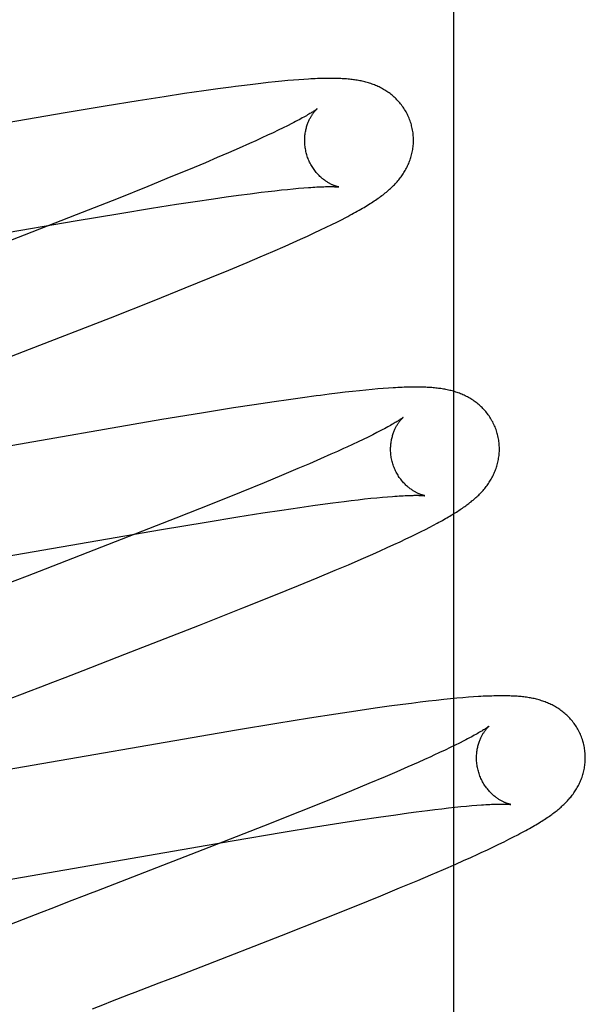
# Model space of a CAD drawing. Header units: inches. Extents: x 0 to 303, y 0 to 196.
# Tile 76 of 100: x 65.592 to 65.696, y 101.714 to 101.895. Entities that reach past the tile are written whole.
import ezdxf

# ---------------------------------------------------------------- set-up
doc = ezdxf.new("R2010")
doc.units = ezdxf.units.IN
doc.header["$LTSCALE"] = 16.67597
doc.header["$MEASUREMENT"] = 0
doc.linetypes.add('HIDDEN', pattern=[0.2, 0.1, -0.1])
doc.layers.add('DEFAULT_2', color=8, linetype='HIDDEN')

msp = doc.modelspace()

# ---------------------------------------------------------------- linework, layer by layer
at = {"layer": 'DEFAULT_2', "color": 8, "linetype": 'HIDDEN'}
for p, q in [((65.67146, 97.80668), (65.67146, 103.30719)), ((65.63296, 101.88335), (65.63135, 101.88315)), ((65.63452, 101.88354), (65.63296, 101.88335)), ((65.63599, 101.88372), (65.63452, 101.88354)), ((65.63736, 101.88387), (65.63599, 101.88372)), ((65.63864, 101.884), (65.63736, 101.88387)), ((65.63983, 101.88412), (65.63864, 101.884)), ((65.64093, 101.88423), (65.63983, 101.88412)), ((65.64197, 101.88431), (65.64093, 101.88423)), ((65.64295, 101.88439), (65.64197, 101.88431)), ((65.64387, 101.88446), (65.64295, 101.88439)), ((65.61824, 101.88127), (65.61343, 101.88052)), ((65.62194, 101.88183), (65.61824, 101.88127)), ((65.6255, 101.88235), (65.62194, 101.88183)), ((65.62806, 101.88271), (65.6255, 101.88235)), ((65.60739, 101.87954), (65.60002, 101.87831)), ((65.61343, 101.88052), (65.60739, 101.87954)), ((65.60002, 101.87831), (65.53615, 101.86725)), ((65.6409, 101.87594), (65.64007, 101.87553)), ((65.64167, 101.87633), (65.6409, 101.87594)), ((65.63723, 101.87417), (65.63617, 101.87368)), ((65.63823, 101.87464), (65.63723, 101.87417)), ((65.63918, 101.8751), (65.63823, 101.87464)), ((65.64007, 101.87553), (65.63918, 101.8751)), ((65.63388, 101.87264), (65.63203, 101.87182)), ((65.63505, 101.87317), (65.63388, 101.87264)), ((65.63617, 101.87368), (65.63505, 101.87317)), ((65.63006, 101.87095), (65.62798, 101.87006)), ((65.63203, 101.87182), (65.63006, 101.87095)), ((65.62579, 101.86913), (65.62272, 101.86784)), ((65.62798, 101.87006), (65.62579, 101.86913)), ((65.61947, 101.86651), (65.61519, 101.86476)), ((65.62272, 101.86784), (65.61947, 101.86651)), ((65.61519, 101.86476), (65.60974, 101.86257)), ((65.62963, 101.86283), (65.63189, 101.86314)), ((65.63189, 101.86314), (65.63403, 101.86343)), ((65.63403, 101.86343), (65.63606, 101.86368)), ((65.63606, 101.86368), (65.63735, 101.86384)), ((65.63735, 101.86384), (65.63858, 101.86398)), ((65.63858, 101.86398), (65.63976, 101.86411)), ((65.63976, 101.86411), (65.64088, 101.86422)), ((65.64088, 101.86422), (65.64193, 101.86433)), ((65.64193, 101.86433), (65.64293, 101.86442)), ((65.64293, 101.86442), (65.64387, 101.8645)), ((65.60974, 101.86257), (65.60203, 101.85952)), ((65.61587, 101.86075), (65.62046, 101.86147)), ((65.62046, 101.86147), (65.62394, 101.862)), ((65.62394, 101.862), (65.62726, 101.86249)), ((65.62726, 101.86249), (65.62963, 101.86283)), ((65.60203, 101.85952), (65.58859, 101.85427)), ((65.60185, 101.85844), (65.61005, 101.85981)), ((65.61005, 101.85981), (65.61587, 101.86075)), ((65.53943, 101.84762), (65.60185, 101.85844)), ((65.64802, 101.85726), (65.64901, 101.85774)), ((65.64901, 101.85774), (65.64993, 101.8582)), ((65.64993, 101.8582), (65.65079, 101.85864)), ((65.65079, 101.85864), (65.65159, 101.85905)), ((65.64327, 101.85504), (65.64457, 101.85563)), ((65.64457, 101.85563), (65.6458, 101.85621)), ((65.6458, 101.85621), (65.64696, 101.85675)), ((65.64696, 101.85675), (65.64802, 101.85726)), ((65.64047, 101.85378), (65.6419, 101.85442)), ((65.6419, 101.85442), (65.64327, 101.85504)), ((65.63588, 101.85179), (65.63822, 101.8528)), ((65.63822, 101.8528), (65.64047, 101.85378)), ((65.63013, 101.84937), (65.63347, 101.85077)), ((65.63347, 101.85077), (65.63588, 101.85179)), ((65.62664, 101.84793), (65.63013, 101.84937)), ((65.62209, 101.84608), (65.62664, 101.84793)), ((65.61637, 101.84379), (65.62209, 101.84608)), ((65.60835, 101.84062), (65.61637, 101.84379)), ((65.59347, 101.83481), (65.60835, 101.84062)), ((65.58907, 101.83311), (65.59347, 101.83481)), ((65.65005, 101.82672), (65.64854, 101.82654)), ((65.65148, 101.82689), (65.65005, 101.82672)), ((65.65283, 101.82704), (65.65148, 101.82689)), ((65.65411, 101.82718), (65.65283, 101.82704)), ((65.65531, 101.8273), (65.65411, 101.82718)), ((65.65644, 101.82741), (65.65531, 101.8273)), ((65.65749, 101.8275), (65.65644, 101.82741)), ((65.65849, 101.82758), (65.65749, 101.8275)), ((65.65943, 101.82765), (65.65849, 101.82758)), ((65.63843, 101.82514), (65.63478, 101.82459)), ((65.64107, 101.82553), (65.63843, 101.82514)), ((65.64364, 101.82589), (65.64107, 101.82553)), ((65.64854, 101.82654), (65.64696, 101.82633)), ((65.62507, 101.82306), (65.61782, 101.82186)), ((65.63099, 101.82401), (65.62507, 101.82306)), ((65.63478, 101.82459), (65.63099, 101.82401)), ((65.61782, 101.82186), (65.55792, 101.81148)), ((65.65733, 101.81947), (65.65655, 101.81908)), ((65.65385, 101.81777), (65.65284, 101.81729)), ((65.65481, 101.81823), (65.65385, 101.81777)), ((65.65571, 101.81866), (65.65481, 101.81823)), ((65.65655, 101.81908), (65.65571, 101.81866)), ((65.65005, 101.81602), (65.64885, 101.81548)), ((65.65121, 101.81654), (65.65005, 101.81602)), ((65.64694, 101.81464), (65.64491, 101.81376)), ((65.64885, 101.81548), (65.64694, 101.81464)), ((65.64278, 101.81285), (65.63978, 101.81158)), ((65.64491, 101.81376), (65.64278, 101.81285)), ((65.63978, 101.81158), (65.6366, 101.81026)), ((65.63239, 101.80854), (65.62702, 101.80638)), ((65.6366, 101.81026), (65.63239, 101.80854)), ((65.64923, 101.80656), (65.6513, 101.80682)), ((65.6513, 101.80682), (65.65261, 101.80698)), ((65.65261, 101.80698), (65.65387, 101.80713)), ((65.65387, 101.80713), (65.65507, 101.80727)), ((65.65507, 101.80727), (65.65622, 101.80739)), ((65.65622, 101.80739), (65.6573, 101.8075)), ((65.6573, 101.8075), (65.65833, 101.80759)), ((65.65833, 101.80759), (65.65929, 101.80768)), ((65.62702, 101.80638), (65.62038, 101.80374)), ((65.63635, 101.8047), (65.63985, 101.80523)), ((65.63985, 101.80523), (65.64316, 101.80572)), ((65.64316, 101.80572), (65.64553, 101.80606)), ((65.64553, 101.80606), (65.64779, 101.80637)), ((65.64779, 101.80637), (65.64923, 101.80656)), ((65.62038, 101.80374), (65.60923, 101.79936)), ((65.62594, 101.80303), (65.63176, 101.80398)), ((65.63176, 101.80398), (65.63635, 101.8047)), ((65.55517, 101.79082), (65.61772, 101.80166)), ((65.61772, 101.80166), (65.62594, 101.80303)), ((65.66457, 101.80084), (65.66545, 101.80127)), ((65.66545, 101.80127), (65.66626, 101.80168)), ((65.66626, 101.80168), (65.66703, 101.80208)), ((65.66703, 101.80208), (65.66774, 101.80245)), ((65.66774, 101.80245), (65.66841, 101.80281)), ((65.66157, 101.7994), (65.66264, 101.79991)), ((65.66264, 101.79991), (65.66364, 101.80039)), ((65.66364, 101.80039), (65.66457, 101.80084)), ((65.60923, 101.79936), (65.59633, 101.79436)), ((65.65658, 101.79714), (65.65794, 101.79774)), ((65.65794, 101.79774), (65.65923, 101.79832)), ((65.65923, 101.79832), (65.66044, 101.79888)), ((65.66044, 101.79888), (65.66157, 101.7994)), ((65.6521, 101.79518), (65.65441, 101.79618)), ((65.65441, 101.79618), (65.65658, 101.79714)), ((65.64636, 101.79276), (65.64968, 101.79416)), ((65.64968, 101.79416), (65.6521, 101.79518)), ((65.64291, 101.79134), (65.64636, 101.79276)), ((65.63839, 101.7895), (65.64291, 101.79134)), ((65.6327, 101.78721), (65.63839, 101.7895)), ((65.62473, 101.78406), (65.6327, 101.78721)), ((65.61101, 101.7787), (65.62473, 101.78406)), ((65.60333, 101.77573), (65.61101, 101.7787)), ((65.59777, 101.77357), (65.6, 101.77444)), ((65.67086, 101.77049), (65.6696, 101.77036)), ((65.67203, 101.7706), (65.67086, 101.77049)), ((65.67312, 101.7707), (65.67203, 101.7706)), ((65.67414, 101.77078), (65.67312, 101.7707)), ((65.67509, 101.77085), (65.67414, 101.77078)), ((65.65701, 101.76876), (65.65345, 101.76824)), ((65.65958, 101.76912), (65.65701, 101.76876)), ((65.66206, 101.76945), (65.65958, 101.76912)), ((65.66366, 101.76966), (65.66206, 101.76945)), ((65.66525, 101.76986), (65.66366, 101.76966)), ((65.66679, 101.77004), (65.66525, 101.76986)), ((65.66824, 101.77021), (65.66679, 101.77004)), ((65.6696, 101.77036), (65.66824, 101.77021)), ((65.64494, 101.76692), (65.6389, 101.76594)), ((65.64975, 101.76768), (65.64494, 101.76692)), ((65.65345, 101.76824), (65.64975, 101.76768)), ((65.6389, 101.76594), (65.63152, 101.76472)), ((65.63152, 101.76472), (65.56537, 101.75327)), ((65.67079, 101.76153), (65.66984, 101.76107)), ((65.67168, 101.76196), (65.67079, 101.76153)), ((65.67251, 101.76237), (65.67168, 101.76196)), ((65.67328, 101.76276), (65.67251, 101.76237)), ((65.66722, 101.75985), (65.66608, 101.75933)), ((65.66984, 101.76107), (65.66884, 101.7606)), ((65.66298, 101.75796), (65.66096, 101.75708)), ((65.66488, 101.75879), (65.66298, 101.75796)), ((65.66608, 101.75933), (65.66488, 101.75879)), ((65.65884, 101.75617), (65.65585, 101.75491)), ((65.66096, 101.75708), (65.65884, 101.75617)), ((65.65585, 101.75491), (65.65268, 101.75359)), ((65.65268, 101.75359), (65.64848, 101.75187)), ((65.64848, 101.75187), (65.64312, 101.74971)), ((65.67047, 101.75043), (65.67163, 101.75056)), ((65.67163, 101.75056), (65.67273, 101.75067)), ((65.67273, 101.75067), (65.67377, 101.75077)), ((65.67377, 101.75077), (65.67476, 101.75086)), ((65.67476, 101.75086), (65.67568, 101.75093)), ((65.64312, 101.74971), (65.63648, 101.74707)), ((65.65761, 101.74873), (65.66082, 101.74919)), ((65.66082, 101.74919), (65.6631, 101.74951)), ((65.6631, 101.74951), (65.66455, 101.7497)), ((65.66455, 101.7497), (65.66665, 101.74997)), ((65.66665, 101.74997), (65.66797, 101.75014)), ((65.66797, 101.75014), (65.66925, 101.75029)), ((65.66925, 101.75029), (65.67047, 101.75043)), ((65.63648, 101.74707), (65.62533, 101.74269)), ((65.64011, 101.74597), (65.64601, 101.74694)), ((65.64601, 101.74694), (65.65067, 101.74768)), ((65.65067, 101.74768), (65.65423, 101.74823)), ((65.65423, 101.74823), (65.65761, 101.74873)), ((65.63074, 101.7444), (65.64011, 101.74597)), ((65.68243, 101.74509), (65.68322, 101.7455)), ((65.56919, 101.73373), (65.63074, 101.7444)), ((65.67873, 101.74326), (65.67975, 101.74375)), ((65.67975, 101.74375), (65.6807, 101.74421)), ((65.6807, 101.74421), (65.68159, 101.74466)), ((65.68159, 101.74466), (65.68243, 101.74509)), ((65.62533, 101.74269), (65.61351, 101.7381)), ((65.6746, 101.74134), (65.67588, 101.74193)), ((65.67765, 101.74275), (65.67873, 101.74326)), ((65.66956, 101.73911), (65.6718, 101.74009)), ((65.6718, 101.74009), (65.67324, 101.74073)), ((65.67324, 101.74073), (65.6746, 101.74134)), ((65.66483, 101.73709), (65.66724, 101.73811)), ((65.66724, 101.73811), (65.66956, 101.73911)), ((65.66149, 101.7357), (65.66483, 101.73709)), ((65.65348, 101.73242), (65.65802, 101.73427)), ((65.65802, 101.73427), (65.66149, 101.7357)), ((65.59564, 101.73119), (65.57651, 101.72374)), ((65.59789, 101.73206), (65.59564, 101.73119)), ((65.64779, 101.73014), (65.65348, 101.73242)), ((65.6398, 101.72698), (65.64779, 101.73014)), ((65.625, 101.72121), (65.6398, 101.72698)), ((65.62062, 101.71951), (65.625, 101.72121))]:
    msp.add_line(p, q, dxfattribs=at)
for points in [[(65.66365, 101.87611), (65.66359, 101.87633), (65.66351, 101.87657), (65.66343, 101.87682), (65.66334, 101.87707), (65.66324, 101.87731), (65.66314, 101.87755), (65.66303, 101.87779), (65.66292, 101.87802), (65.6628, 101.87825), (65.66268, 101.87848), (65.66255, 101.8787), (65.66241, 101.87892), (65.66228, 101.87914), (65.66213, 101.87935), (65.66198, 101.87955), (65.66183, 101.87976), (65.66168, 101.87996), (65.66152, 101.88015), (65.66135, 101.88034), (65.66118, 101.88052), (65.66101, 101.8807), (65.66084, 101.88088), (65.66066, 101.88105), (65.66049, 101.88121), (65.6603, 101.88137), (65.66012, 101.88153), (65.65993, 101.88168), (65.65975, 101.88183), (65.65956, 101.88197), (65.65936, 101.88211), (65.65916, 101.88224), (65.65896, 101.88237), (65.65876, 101.8825), (65.65856, 101.88262), (65.65835, 101.88273), (65.65814, 101.88285), (65.65794, 101.88295), (65.65773, 101.88306), (65.65752, 101.88316), (65.6573, 101.88325), (65.65709, 101.88334), (65.65687, 101.88343), (65.65666, 101.88351), (65.65644, 101.88359), (65.65622, 101.88367), (65.65599, 101.88374), (65.65577, 101.88381), (65.65554, 101.88388), (65.65531, 101.88394), (65.65509, 101.884), (65.65486, 101.88406), (65.65463, 101.88411), (65.6544, 101.88416), (65.65417, 101.88421), (65.65393, 101.88425), (65.6537, 101.88429), (65.65347, 101.88433), (65.65323, 101.88436), (65.65299, 101.8844), (65.65275, 101.88443), (65.6525, 101.88445), (65.65226, 101.88448), (65.65201, 101.8845), (65.65175, 101.88453), (65.65149, 101.88455), (65.65123, 101.88456), (65.65095, 101.88458), (65.65068, 101.8846), (65.65039, 101.88461), (65.6501, 101.88462), (65.6498, 101.88463), (65.6495, 101.88463), (65.64918, 101.88464), (65.64886, 101.88464), (65.64853, 101.88464), (65.6482, 101.88464), (65.64785, 101.88463), (65.6475, 101.88462), (65.64713, 101.88461), (65.64676, 101.8846), (65.64638, 101.88459), (65.64599, 101.88457), (65.64558, 101.88455), (65.64517, 101.88453), (65.64475, 101.88451), (65.64387, 101.88446)], [(65.63135, 101.88315), (65.63054, 101.88304), (65.62806, 101.88271)], [(65.64633, 101.87905), (65.64633, 101.87904), (65.64631, 101.87903), (65.64628, 101.87901), (65.64625, 101.87898), (65.64621, 101.87895), (65.64616, 101.87891), (65.64609, 101.87887), (65.64602, 101.87882), (65.64594, 101.87876), (65.64584, 101.87869), (65.64573, 101.87862), (65.64561, 101.87854), (65.64547, 101.87845), (65.64532, 101.87836), (65.64516, 101.87826), (65.64498, 101.87815), (65.64479, 101.87803), (65.64458, 101.87791), (65.64436, 101.87778), (65.64412, 101.87765), (65.64387, 101.8775), (65.6436, 101.87736), (65.64332, 101.8772), (65.64302, 101.87704), (65.6427, 101.87687), (65.64237, 101.8767), (65.64203, 101.87652), (65.64167, 101.87633)], [(65.64439, 101.87075), (65.64433, 101.87095), (65.64428, 101.87118), (65.64423, 101.87142), (65.64418, 101.87165), (65.64415, 101.87189), (65.64411, 101.87212), (65.64409, 101.87236), (65.64407, 101.87259), (65.64406, 101.87283), (65.64405, 101.87306), (65.64405, 101.87328), (65.64406, 101.87351), (65.64407, 101.87373), (65.64408, 101.87395), (65.6441, 101.87417), (65.64413, 101.87438), (65.64416, 101.87459), (65.64419, 101.8748), (65.64423, 101.875), (65.64427, 101.87519), (65.64432, 101.87538), (65.64436, 101.87556), (65.64441, 101.87574), (65.64447, 101.87592), (65.64452, 101.87609), (65.64458, 101.87625), (65.64464, 101.87641), (65.6447, 101.87657), (65.64476, 101.87672), (65.64483, 101.87686), (65.64489, 101.877), (65.64496, 101.87714), (65.64502, 101.87727), (65.64509, 101.87739), (65.64516, 101.87751), (65.64522, 101.87762), (65.64529, 101.87773), (65.64535, 101.87784), (65.64542, 101.87794), (65.64548, 101.87804), (65.64555, 101.87813), (65.64561, 101.87822), (65.64567, 101.87831), (65.64574, 101.87839), (65.64579, 101.87846), (65.64585, 101.87853), (65.64591, 101.8786), (65.64596, 101.87867), (65.64601, 101.87872), (65.64606, 101.87878), (65.64611, 101.87883), (65.64615, 101.87887), (65.64619, 101.87891), (65.64623, 101.87895), (65.64626, 101.87898), (65.64628, 101.879), (65.6463, 101.87902), (65.64632, 101.87904), (65.64633, 101.87905), (65.64634, 101.87905)], [(65.66036, 101.86491), (65.66053, 101.86508), (65.6607, 101.86525), (65.66086, 101.86543), (65.66102, 101.86561), (65.66118, 101.86579), (65.66133, 101.86597), (65.66148, 101.86615), (65.66162, 101.86634), (65.66176, 101.86653), (65.6619, 101.86671), (65.66203, 101.86691), (65.66216, 101.8671), (65.66229, 101.8673), (65.66241, 101.8675), (65.66253, 101.86771), (65.66265, 101.86791), (65.66276, 101.86812), (65.66287, 101.86834), (65.66297, 101.86855), (65.66307, 101.86877), (65.66317, 101.86898), (65.66326, 101.8692), (65.66334, 101.86943), (65.66343, 101.86965), (65.6635, 101.86988), (65.66357, 101.87011), (65.66364, 101.87034), (65.66371, 101.87058), (65.66376, 101.87082), (65.66382, 101.87106), (65.66387, 101.87131), (65.66391, 101.87155), (65.66394, 101.8718), (65.66398, 101.87205), (65.664, 101.87231), (65.66402, 101.87256), (65.66403, 101.87281), (65.66404, 101.87307), (65.66404, 101.87333), (65.66404, 101.87359), (65.66403, 101.87384), (65.66401, 101.8741), (65.66399, 101.87436), (65.66396, 101.87462), (65.66392, 101.87488), (65.66388, 101.87514), (65.66383, 101.87539), (65.66377, 101.87565), (65.66371, 101.8759), (65.66365, 101.87611)], [(65.65033, 101.86466), (65.65034, 101.86466), (65.65033, 101.86466), (65.65032, 101.86466), (65.65029, 101.86466), (65.65027, 101.86467), (65.65023, 101.86468), (65.65019, 101.86469), (65.65014, 101.8647), (65.65009, 101.86471), (65.65003, 101.86473), (65.64996, 101.86475), (65.64989, 101.86477), (65.64982, 101.86479), (65.64974, 101.86482), (65.64966, 101.86485), (65.64957, 101.86488), (65.64948, 101.86491), (65.64939, 101.86495), (65.64929, 101.86499), (65.64919, 101.86504), (65.64909, 101.86508), (65.64898, 101.86513), (65.64887, 101.86519), (65.64876, 101.86524), (65.64865, 101.8653), (65.64853, 101.86537), (65.64841, 101.86544), (65.64829, 101.86551), (65.64817, 101.86558), (65.64805, 101.86567), (65.64792, 101.86575), (65.64779, 101.86584), (65.64766, 101.86594), (65.64753, 101.86604), (65.64739, 101.86614), (65.64726, 101.86625), (65.64712, 101.86637), (65.64699, 101.86649), (65.64685, 101.86662), (65.64671, 101.86676), (65.64658, 101.8669), (65.64644, 101.86704), (65.6463, 101.86719), (65.64617, 101.86735), (65.64604, 101.86752), (65.6459, 101.86768), (65.64578, 101.86786), (65.64565, 101.86804), (65.64552, 101.86822), (65.6454, 101.86842), (65.64529, 101.86861), (65.64517, 101.86881), (65.64507, 101.86902), (65.64496, 101.86923), (65.64486, 101.86944), (65.64477, 101.86966), (65.64468, 101.86988), (65.64459, 101.8701), (65.64452, 101.87033), (65.64444, 101.87056), (65.64439, 101.87075)], [(65.64387, 101.8645), (65.64474, 101.86456), (65.64516, 101.86459), (65.64555, 101.86462), (65.64593, 101.86464), (65.6463, 101.86466), (65.64664, 101.86468), (65.64697, 101.86469), (65.64729, 101.8647), (65.64759, 101.86471), (65.64787, 101.86472), (65.64813, 101.86472), (65.64838, 101.86473), (65.64861, 101.86473), (65.64883, 101.86473), (65.64902, 101.86473), (65.6492, 101.86472), (65.64937, 101.86472), (65.64952, 101.86471), (65.64965, 101.86471), (65.64978, 101.8647), (65.64988, 101.8647), (65.64998, 101.86469), (65.65006, 101.86468), (65.65013, 101.86468), (65.65019, 101.86467), (65.65024, 101.86467), (65.65028, 101.86466), (65.65031, 101.86466), (65.65033, 101.86466), (65.65033, 101.86466)], [(65.65159, 101.85905), (65.65197, 101.85925), (65.65234, 101.85945), (65.6527, 101.85964), (65.65305, 101.85983), (65.65339, 101.86002), (65.65372, 101.8602), (65.65404, 101.86038), (65.65435, 101.86056), (65.65465, 101.86074), (65.65495, 101.86091), (65.65524, 101.86109), (65.65552, 101.86126), (65.6558, 101.86143), (65.65607, 101.8616), (65.65633, 101.86176), (65.65659, 101.86193), (65.65684, 101.86209), (65.65708, 101.86226), (65.65732, 101.86242), (65.65756, 101.86259), (65.65779, 101.86275), (65.65801, 101.86291), (65.65823, 101.86307), (65.65845, 101.86324), (65.65866, 101.8634), (65.65886, 101.86357), (65.65907, 101.86373), (65.65926, 101.8639), (65.65946, 101.86406), (65.65965, 101.86423), (65.65983, 101.8644), (65.66001, 101.86456), (65.66019, 101.86473), (65.66036, 101.86491)], [(65.67945, 101.81932), (65.67938, 101.81953), (65.67931, 101.81978), (65.67922, 101.82003), (65.67913, 101.82027), (65.67904, 101.82051), (65.67894, 101.82075), (65.67883, 101.82099), (65.67872, 101.82122), (65.6786, 101.82145), (65.67847, 101.82167), (65.67835, 101.8219), (65.67821, 101.82212), (65.67808, 101.82233), (65.67793, 101.82254), (65.67779, 101.82275), (65.67764, 101.82295), (65.67748, 101.82315), (65.67732, 101.82334), (65.67716, 101.82353), (65.67699, 101.82371), (65.67682, 101.82389), (65.67665, 101.82407), (65.67648, 101.82424), (65.6763, 101.8244), (65.67612, 101.82456), (65.67594, 101.82472), (65.67575, 101.82487), (65.67556, 101.82502), (65.67537, 101.82516), (65.67518, 101.82529), (65.67499, 101.82543), (65.67479, 101.82556), (65.67459, 101.82568), (65.67438, 101.82581), (65.67418, 101.82592), (65.67397, 101.82604), (65.67377, 101.82614), (65.67356, 101.82625), (65.67335, 101.82635), (65.67314, 101.82644), (65.67292, 101.82653), (65.67271, 101.82662), (65.67249, 101.82671), (65.67228, 101.82679), (65.67206, 101.82686), (65.67183, 101.82694), (65.67161, 101.82701), (65.67139, 101.82707), (65.67116, 101.82714), (65.67094, 101.8272), (65.67071, 101.82725), (65.67048, 101.82731), (65.67025, 101.82735), (65.67002, 101.8274), (65.66979, 101.82745), (65.66956, 101.82749), (65.66933, 101.82752), (65.6691, 101.82756), (65.66886, 101.82759), (65.66863, 101.82762), (65.66839, 101.82765), (65.66814, 101.82768), (65.6679, 101.8277), (65.66765, 101.82773), (65.66739, 101.82775), (65.66713, 101.82777), (65.66686, 101.82778), (65.66659, 101.8278), (65.66631, 101.82781), (65.66603, 101.82782), (65.66573, 101.82783), (65.66543, 101.82784), (65.66512, 101.82784), (65.6648, 101.82785), (65.66448, 101.82785), (65.66415, 101.82785), (65.66381, 101.82784), (65.66346, 101.82784), (65.6631, 101.82783), (65.66273, 101.82782), (65.66235, 101.82781), (65.66197, 101.82779), (65.66157, 101.82777), (65.66116, 101.82775), (65.66075, 101.82773), (65.66032, 101.82771), (65.65943, 101.82765)], [(65.64696, 101.82633), (65.64614, 101.82623), (65.64364, 101.82589)], [(65.66213, 101.82226), (65.66212, 101.82225), (65.6621, 101.82224), (65.66208, 101.82222), (65.66205, 101.8222), (65.66201, 101.82217), (65.66196, 101.82213), (65.66191, 101.82209), (65.66184, 101.82204), (65.66176, 101.82199), (65.66167, 101.82193), (65.66156, 101.82186), (65.66145, 101.82178), (65.66132, 101.8217), (65.66119, 101.82161), (65.66103, 101.82152), (65.66087, 101.82142), (65.66069, 101.82131), (65.6605, 101.82119), (65.66029, 101.82107), (65.66006, 101.82094), (65.65983, 101.82081), (65.65957, 101.82066), (65.6593, 101.82051), (65.65901, 101.82036), (65.65871, 101.82019), (65.65839, 101.82002), (65.65805, 101.81985), (65.6577, 101.81966), (65.65733, 101.81947)], [(65.66018, 101.81396), (65.66012, 101.81416), (65.66007, 101.8144), (65.66002, 101.81463), (65.65997, 101.81487), (65.65994, 101.8151), (65.65991, 101.81534), (65.65988, 101.81557), (65.65986, 101.8158), (65.65985, 101.81604), (65.65984, 101.81627), (65.65984, 101.81649), (65.65985, 101.81672), (65.65986, 101.81694), (65.65987, 101.81716), (65.65989, 101.81738), (65.65992, 101.81759), (65.65995, 101.8178), (65.65998, 101.81801), (65.66002, 101.81821), (65.66006, 101.8184), (65.66011, 101.81859), (65.66016, 101.81878), (65.66021, 101.81896), (65.66026, 101.81914), (65.66032, 101.81931), (65.66038, 101.81947), (65.66043, 101.81963), (65.6605, 101.81978), (65.66056, 101.81993), (65.66062, 101.82008), (65.66069, 101.82022), (65.66075, 101.82035), (65.66082, 101.82048), (65.66088, 101.8206), (65.66095, 101.82072), (65.66102, 101.82084), (65.66108, 101.82095), (65.66115, 101.82106), (65.66121, 101.82116), (65.66128, 101.82125), (65.66134, 101.82135), (65.66141, 101.82144), (65.66147, 101.82152), (65.66153, 101.8216), (65.66159, 101.82168), (65.66165, 101.82175), (65.6617, 101.82181), (65.66176, 101.82188), (65.66181, 101.82194), (65.66186, 101.82199), (65.6619, 101.82204), (65.66194, 101.82208), (65.66198, 101.82212), (65.66202, 101.82216), (65.66205, 101.82219), (65.66207, 101.82221), (65.66209, 101.82223), (65.66211, 101.82225), (65.66212, 101.82226), (65.66213, 101.82226)], [(65.66841, 101.80281), (65.66873, 101.80298), (65.66904, 101.80315), (65.66935, 101.80332), (65.66964, 101.80348), (65.66992, 101.80365), (65.6702, 101.8038), (65.67047, 101.80396), (65.67073, 101.80411), (65.67098, 101.80427), (65.67123, 101.80442), (65.67147, 101.80457), (65.67171, 101.80471), (65.67195, 101.80486), (65.67217, 101.80501), (65.6724, 101.80515), (65.67262, 101.8053), (65.67283, 101.80544), (65.67305, 101.80558), (65.67325, 101.80573), (65.67346, 101.80587), (65.67366, 101.80602), (65.67386, 101.80616), (65.67405, 101.80631), (65.67424, 101.80645), (65.67443, 101.8066), (65.67462, 101.80675), (65.6748, 101.8069), (65.67499, 101.80705), (65.67516, 101.8072), (65.67534, 101.80735), (65.67552, 101.80751), (65.67569, 101.80767), (65.67586, 101.80783), (65.67603, 101.80799), (65.6762, 101.80816), (65.67636, 101.80833), (65.67652, 101.8085), (65.67668, 101.80867), (65.67684, 101.80885), (65.67699, 101.80902), (65.67714, 101.8092), (65.67729, 101.80939), (65.67743, 101.80957), (65.67757, 101.80976), (65.6777, 101.80994), (65.67783, 101.81013), (65.67796, 101.81033), (65.67809, 101.81052), (65.67821, 101.81072), (65.67833, 101.81093), (65.67845, 101.81113), (65.67856, 101.81134), (65.67867, 101.81156), (65.67877, 101.81177), (65.67887, 101.81199), (65.67896, 101.8122), (65.67905, 101.81242), (65.67914, 101.81265), (65.67922, 101.81287), (65.6793, 101.8131), (65.67937, 101.81333), (65.67944, 101.81356), (65.6795, 101.8138), (65.67956, 101.81404), (65.67961, 101.81428), (65.67966, 101.81452), (65.6797, 101.81477), (65.67974, 101.81502), (65.67977, 101.81527), (65.67979, 101.81552), (65.67981, 101.81577), (65.67983, 101.81603), (65.67983, 101.81628), (65.67983, 101.81654), (65.67983, 101.8168), (65.67982, 101.81706), (65.6798, 101.81732), (65.67978, 101.81757), (65.67975, 101.81783), (65.67971, 101.81809), (65.67967, 101.81835), (65.67962, 101.8186), (65.67956, 101.81886), (65.6795, 101.81911), (65.67945, 101.81932)], [(65.65284, 101.81729), (65.65177, 101.8168), (65.65121, 101.81654)], [(65.66612, 101.80787), (65.66613, 101.80786), (65.66612, 101.80787), (65.66611, 101.80787), (65.66609, 101.80787), (65.66606, 101.80788), (65.66603, 101.80789), (65.66598, 101.8079), (65.66594, 101.80791), (65.66588, 101.80792), (65.66582, 101.80794), (65.66576, 101.80796), (65.66569, 101.80798), (65.66562, 101.808), (65.66554, 101.80803), (65.66546, 101.80805), (65.66537, 101.80809), (65.66528, 101.80812), (65.66519, 101.80816), (65.66509, 101.8082), (65.66499, 101.80824), (65.66489, 101.80829), (65.66478, 101.80834), (65.66467, 101.80839), (65.66456, 101.80845), (65.66445, 101.80851), (65.66433, 101.80857), (65.66421, 101.80864), (65.66409, 101.80871), (65.66397, 101.80879), (65.66385, 101.80887), (65.66372, 101.80895), (65.66359, 101.80904), (65.66346, 101.80914), (65.66333, 101.80924), (65.66319, 101.80935), (65.66306, 101.80946), (65.66292, 101.80957), (65.66279, 101.8097), (65.66265, 101.80982), (65.66251, 101.80996), (65.66237, 101.8101), (65.66224, 101.81024), (65.6621, 101.8104), (65.66197, 101.81055), (65.66183, 101.81072), (65.6617, 101.81089), (65.66157, 101.81106), (65.66144, 101.81124), (65.66132, 101.81143), (65.6612, 101.81162), (65.66108, 101.81182), (65.66097, 101.81202), (65.66086, 101.81222), (65.66075, 101.81243), (65.66065, 101.81264), (65.66056, 101.81286), (65.66047, 101.81308), (65.66039, 101.81331), (65.66031, 101.81353), (65.66023, 101.81376), (65.66018, 101.81396)], [(65.65929, 101.80768), (65.66019, 101.80775), (65.66062, 101.80778), (65.66103, 101.80781), (65.66142, 101.80783), (65.6618, 101.80785), (65.66216, 101.80787), (65.66251, 101.80789), (65.66283, 101.8079), (65.66314, 101.80791), (65.66343, 101.80792), (65.66371, 101.80793), (65.66396, 101.80793), (65.6642, 101.80794), (65.66442, 101.80794), (65.66463, 101.80794), (65.66482, 101.80794), (65.665, 101.80793), (65.66516, 101.80793), (65.66531, 101.80792), (65.66544, 101.80792), (65.66556, 101.80791), (65.66567, 101.80791), (65.66577, 101.8079), (65.66585, 101.80789), (65.66592, 101.80789), (65.66598, 101.80788), (65.66603, 101.80788), (65.66607, 101.80787), (65.6661, 101.80787), (65.66612, 101.80787), (65.66612, 101.80787)], [(65.59633, 101.79436), (65.59412, 101.7935), (65.59302, 101.79308)], [(65.59302, 101.79308), (65.5908, 101.79222), (65.58968, 101.79179), (65.58857, 101.79135), (65.58745, 101.79092), (65.58521, 101.79006)], [(65.6, 101.77444), (65.60111, 101.77487), (65.60333, 101.77573)], [(65.59329, 101.77184), (65.59553, 101.77271), (65.59777, 101.77357)], [(65.58991, 101.77054), (65.59216, 101.77141), (65.59329, 101.77184)], [(65.69524, 101.76253), (65.69517, 101.76274), (65.6951, 101.76299), (65.69501, 101.76324), (65.69492, 101.76348), (65.69483, 101.76373), (65.69472, 101.76397), (65.69462, 101.7642), (65.6945, 101.76444), (65.69438, 101.76467), (65.69426, 101.76489), (65.69413, 101.76512), (65.694, 101.76534), (65.69386, 101.76555), (65.69371, 101.76576), (65.69357, 101.76597), (65.69341, 101.76617), (65.69326, 101.76637), (65.6931, 101.76657), (65.69293, 101.76676), (65.69277, 101.76694), (65.6926, 101.76712), (65.69242, 101.76729), (65.69225, 101.76747), (65.69207, 101.76763), (65.69189, 101.76779), (65.6917, 101.76795), (65.69152, 101.7681), (65.69133, 101.76824), (65.69114, 101.76838), (65.69094, 101.76852), (65.69075, 101.76866), (65.69055, 101.76879), (65.69035, 101.76891), (65.69014, 101.76903), (65.68994, 101.76915), (65.68973, 101.76926), (65.68952, 101.76937), (65.68931, 101.76947), (65.6891, 101.76957), (65.68889, 101.76967), (65.68867, 101.76976), (65.68846, 101.76985), (65.68824, 101.76993), (65.68802, 101.77001), (65.6878, 101.77009), (65.68758, 101.77016), (65.68735, 101.77023), (65.68713, 101.7703), (65.6869, 101.77036), (65.68667, 101.77042), (65.68645, 101.77047), (65.68622, 101.77053), (65.68599, 101.77058), (65.68576, 101.77062), (65.68553, 101.77066), (65.68529, 101.77071), (65.68506, 101.77074), (65.68483, 101.77078), (65.68459, 101.77081), (65.68435, 101.77084), (65.68411, 101.77087), (65.68386, 101.7709), (65.68362, 101.77092), (65.68336, 101.77094), (65.68311, 101.77096), (65.68284, 101.77098), (65.68257, 101.771), (65.6823, 101.77101), (65.68202, 101.77102), (65.68173, 101.77103), (65.68143, 101.77104), (65.68113, 101.77105), (65.68082, 101.77105), (65.6805, 101.77106), (65.68017, 101.77106), (65.67984, 101.77105), (65.6795, 101.77105), (65.67915, 101.77104), (65.67879, 101.77103), (65.67842, 101.77102), (65.67804, 101.77101), (65.67765, 101.77099), (65.67725, 101.77098), (65.67684, 101.77096), (65.67642, 101.77093), (65.67599, 101.77091), (65.67509, 101.77085)], [(65.67792, 101.76547), (65.67792, 101.76547), (65.67791, 101.76546), (65.67789, 101.76545), (65.67787, 101.76543), (65.67783, 101.7654), (65.67779, 101.76537), (65.67774, 101.76533), (65.67768, 101.76529), (65.67761, 101.76524), (65.67752, 101.76518), (65.67743, 101.76512), (65.67732, 101.76504), (65.6772, 101.76497), (65.67707, 101.76488), (65.67692, 101.76479), (65.67676, 101.76469), (65.67659, 101.76458), (65.6764, 101.76447), (65.67619, 101.76435), (65.67597, 101.76422), (65.67573, 101.76408), (65.67548, 101.76394), (65.67521, 101.76379), (65.67493, 101.76363), (65.67463, 101.76347), (65.67432, 101.7633), (65.67399, 101.76313), (65.67364, 101.76295), (65.67328, 101.76276)], [(65.67597, 101.75717), (65.67591, 101.75737), (65.67586, 101.75761), (65.67581, 101.75784), (65.67576, 101.75808), (65.67573, 101.75831), (65.6757, 101.75855), (65.67567, 101.75878), (65.67565, 101.75902), (65.67564, 101.75925), (65.67563, 101.75948), (65.67563, 101.75971), (65.67564, 101.75993), (65.67565, 101.76016), (65.67566, 101.76038), (65.67568, 101.7606), (65.67571, 101.76081), (65.67574, 101.76102), (65.67577, 101.76122), (65.67581, 101.76142), (65.67585, 101.76162), (65.6759, 101.76181), (65.67595, 101.762), (65.676, 101.76218), (65.67605, 101.76235), (65.67611, 101.76252), (65.67617, 101.76269), (65.67623, 101.76285), (65.67629, 101.763), (65.67635, 101.76315), (65.67642, 101.7633), (65.67648, 101.76343), (65.67655, 101.76357), (65.67661, 101.7637), (65.67668, 101.76382), (65.67675, 101.76394), (65.67681, 101.76406), (65.67688, 101.76417), (65.67695, 101.76427), (65.67701, 101.76437), (65.67708, 101.76447), (65.67714, 101.76456), (65.6772, 101.76465), (65.67726, 101.76474), (65.67733, 101.76482), (65.67739, 101.76489), (65.67744, 101.76496), (65.6775, 101.76503), (65.67755, 101.76509), (65.6776, 101.76515), (65.67765, 101.7652), (65.6777, 101.76525), (65.67774, 101.7653), (65.67778, 101.76534), (65.67781, 101.76537), (65.67784, 101.7654), (65.67787, 101.76542), (65.67789, 101.76544), (65.6779, 101.76546), (65.67791, 101.76547), (65.67792, 101.76547)], [(65.68322, 101.7455), (65.6836, 101.7457), (65.68397, 101.74589), (65.68433, 101.74609), (65.68468, 101.74627), (65.68501, 101.74646), (65.68534, 101.74664), (65.68566, 101.74682), (65.68597, 101.747), (65.68627, 101.74718), (65.68656, 101.74735), (65.68684, 101.74752), (65.68712, 101.74768), (65.68738, 101.74785), (65.68764, 101.74801), (65.6879, 101.74817), (65.68814, 101.74833), (65.68838, 101.74849), (65.68861, 101.74864), (65.68884, 101.74879), (65.68905, 101.74894), (65.68927, 101.74909), (65.68947, 101.74924), (65.68968, 101.74939), (65.68987, 101.74954), (65.69007, 101.74969), (65.69026, 101.74984), (65.69045, 101.74998), (65.69063, 101.75013), (65.69081, 101.75029), (65.69099, 101.75044), (65.69117, 101.75059), (65.69134, 101.75075), (65.69151, 101.75091), (65.69168, 101.75107), (65.69185, 101.75123), (65.69201, 101.75139), (65.69218, 101.75156), (65.69234, 101.75173), (65.6925, 101.75191), (65.69265, 101.75208), (65.6928, 101.75226), (65.69295, 101.75244), (65.6931, 101.75262), (65.69324, 101.7528), (65.69338, 101.75299), (65.69351, 101.75318), (65.69364, 101.75337), (65.69377, 101.75356), (65.69389, 101.75376), (65.69402, 101.75396), (65.69414, 101.75416), (65.69425, 101.75437), (65.69436, 101.75458), (65.69447, 101.75479), (65.69457, 101.755), (65.69467, 101.75522), (65.69476, 101.75543), (65.69485, 101.75565), (65.69494, 101.75587), (65.69502, 101.7561), (65.69509, 101.75633), (65.69517, 101.75656), (65.69523, 101.75679), (65.69529, 101.75702), (65.69535, 101.75726), (65.6954, 101.7575), (65.69545, 101.75775), (65.69549, 101.75799), (65.69553, 101.75824), (65.69556, 101.75849), (65.69558, 101.75874), (65.6956, 101.75899), (65.69562, 101.75925), (65.69562, 101.7595), (65.69562, 101.75976), (65.69562, 101.76002), (65.69561, 101.76027), (65.69559, 101.76053), (65.69557, 101.76079), (65.69554, 101.76105), (65.6955, 101.7613), (65.69546, 101.76156), (65.69541, 101.76181), (65.69535, 101.76207), (65.69529, 101.76232), (65.69524, 101.76253)], [(65.66884, 101.7606), (65.66778, 101.76011), (65.66722, 101.75985)], [(65.68191, 101.75107), (65.68192, 101.75107), (65.68191, 101.75107), (65.6819, 101.75108), (65.68188, 101.75108), (65.68185, 101.75109), (65.68181, 101.7511), (65.68177, 101.75111), (65.68172, 101.75112), (65.68167, 101.75113), (65.68161, 101.75115), (65.68155, 101.75117), (65.68148, 101.75119), (65.6814, 101.75121), (65.68132, 101.75124), (65.68124, 101.75127), (65.68116, 101.7513), (65.68107, 101.75133), (65.68097, 101.75137), (65.68087, 101.75141), (65.68078, 101.75145), (65.68067, 101.7515), (65.68057, 101.75155), (65.68046, 101.7516), (65.68035, 101.75166), (65.68023, 101.75172), (65.68012, 101.75178), (65.68, 101.75185), (65.67988, 101.75192), (65.67975, 101.752), (65.67963, 101.75208), (65.6795, 101.75217), (65.67937, 101.75226), (65.67924, 101.75235), (65.67911, 101.75245), (65.67898, 101.75256), (65.67884, 101.75267), (65.67871, 101.75279), (65.67857, 101.75291), (65.67844, 101.75304), (65.6783, 101.75317), (65.67816, 101.75331), (65.67802, 101.75346), (65.67789, 101.75361), (65.67775, 101.75377), (65.67762, 101.75393), (65.67749, 101.7541), (65.67736, 101.75428), (65.67723, 101.75446), (65.67711, 101.75464), (65.67699, 101.75483), (65.67687, 101.75503), (65.67676, 101.75523), (65.67665, 101.75543), (65.67654, 101.75564), (65.67644, 101.75586), (65.67635, 101.75607), (65.67626, 101.75629), (65.67618, 101.75652), (65.6761, 101.75674), (65.67603, 101.75697), (65.67597, 101.75717)], [(65.67568, 101.75093), (65.67654, 101.751), (65.67694, 101.75102), (65.67733, 101.75105), (65.67771, 101.75107), (65.67806, 101.75109), (65.67839, 101.7511), (65.67871, 101.75111), (65.67901, 101.75112), (65.67929, 101.75113), (65.67955, 101.75114), (65.6798, 101.75114), (65.68003, 101.75115), (65.68025, 101.75115), (65.68045, 101.75115), (65.68064, 101.75114), (65.68081, 101.75114), (65.68097, 101.75114), (65.68112, 101.75113), (65.68125, 101.75113), (65.68137, 101.75112), (65.68147, 101.75111), (65.68157, 101.75111), (65.68165, 101.7511), (65.68172, 101.7511), (65.68178, 101.75109), (65.68183, 101.75109), (65.68186, 101.75108), (65.68189, 101.75108), (65.68191, 101.75107), (65.68191, 101.75107)], [(65.67588, 101.74193), (65.67649, 101.74221), (65.67765, 101.74275)], [(65.61351, 101.7381), (65.6102, 101.73682), (65.6091, 101.7364)], [(65.6091, 101.7364), (65.60687, 101.73554), (65.60576, 101.7351), (65.60464, 101.73467), (65.60352, 101.73424), (65.60127, 101.73337)], [(65.60127, 101.73337), (65.60015, 101.73294), (65.59789, 101.73206)], [(65.6162, 101.7178), (65.61731, 101.71823), (65.62062, 101.71951)], [(65.60839, 101.71479), (65.61063, 101.71565), (65.61175, 101.71608), (65.61286, 101.71651), (65.61398, 101.71694), (65.6162, 101.7178)], [(65.60503, 101.71349), (65.60727, 101.71435), (65.60839, 101.71479)]]:
    msp.add_lwpolyline(points, dxfattribs=at)

doc.saveas('drawing.dxf')
